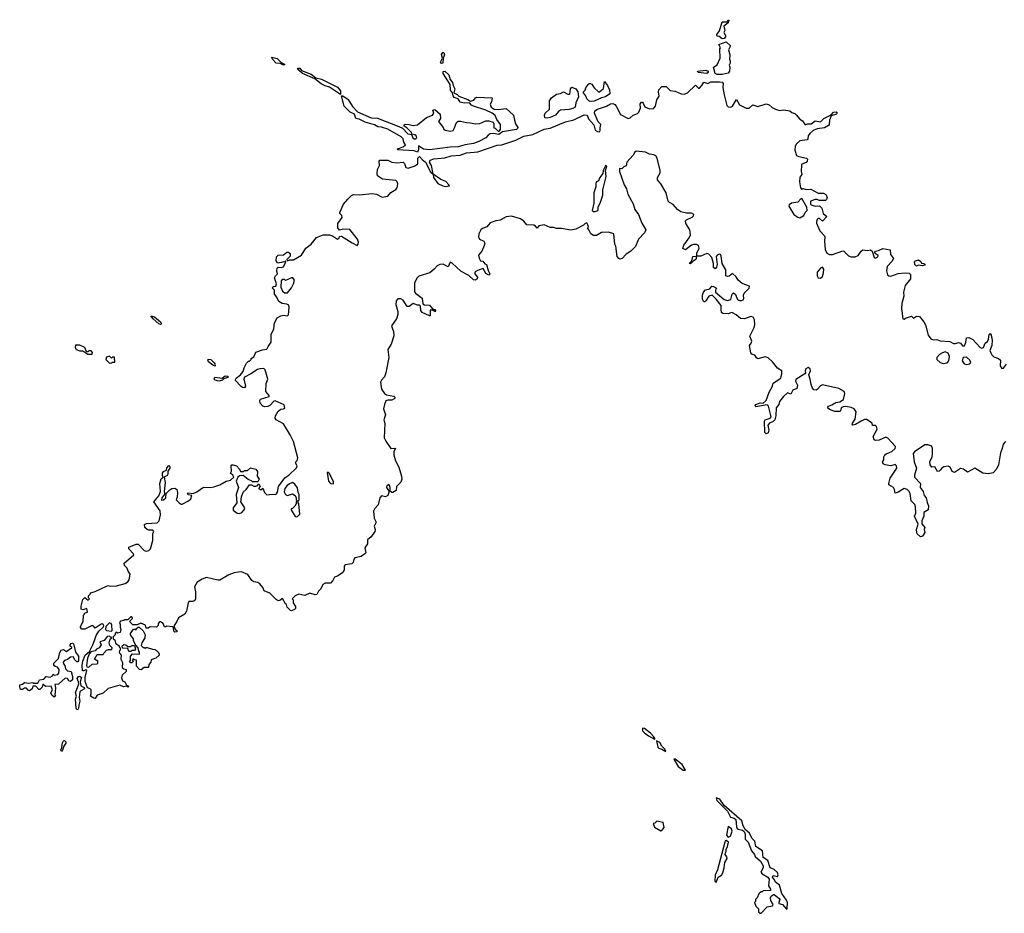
# Model space of a CAD drawing. Extents: x 2601477 to 2753313, y 449408 to 581029.
# Tile 83 of 203: x 2649608 to 2659233, y 506830 to 515570. Entities that reach past the tile are written whole.
import ezdxf

# ---------------------------------------------------------------- set-up
doc = ezdxf.new("R2010")
doc.units = 0

msp = doc.modelspace()

# ---------------------------------------------------------------- linework, layer by layer
at = {"layer": '0CON05XD'}
for points in [[(2656475, 515383.3), (2656447, 515407), (2656425, 515410), (2656422.5, 515425), (2656447.5, 515462.5), (2656475, 515550), (2656525, 515550), (2656535, 515570), (2656540, 515565), (2656535, 515540), (2656492.5, 515505), (2656502.5, 515465), (2656490, 515445), (2656507.5, 515415), (2656507, 515403), (2656495, 515387.5), (2656475, 515383.3)], [(2656475, 515033.3), (2656425, 515034.6), (2656406.2, 515045), (2656390, 515105), (2656425, 515130), (2656456.7, 515195), (2656453.3, 515285), (2656457.5, 515295), (2656443.3, 515326.7), (2656515, 515352.5), (2656556.2, 515315), (2656536.2, 515275), (2656548.8, 515225), (2656546.7, 515185), (2656553.3, 515165), (2656553.3, 515145), (2656543.3, 515125), (2656550, 515105), (2656547.5, 515065), (2656532.5, 515047.5), (2656475, 515033.3)], [(2652185, 515126.7), (2652155, 515140), (2652113.8, 515143.8), (2652078.5, 515185), (2652072.5, 515205), (2652125, 515190.9), (2652162.7, 515152.7), (2652196.2, 515135), (2652195, 515130), (2652185, 515126.7)], [(2653730.9, 515140.9), (2653722.2, 515155), (2653740, 515195), (2653731.7, 515228.3), (2653745, 515248), (2653755, 515250), (2653761.9, 515225), (2653748.8, 515195), (2653745, 515144), (2653730.9, 515140.9)], [(2652745, 514836.7), (2652635, 514910.5), (2652595, 514922.5), (2652554.2, 514944.2), (2652492.1, 514992.1), (2652371.9, 515045), (2652323, 515087), (2652330, 515095), (2652345, 515096.2), (2652364, 515074), (2652456.7, 515036.7), (2652502.5, 515002.5), (2652557.3, 514987.3), (2652715, 514909.3), (2652745.3, 514875.3), (2652745, 514836.7)], [(2653495, 514274.4), (2653465, 514286.2), (2653305, 514297.5), (2653297.5, 514305), (2653301.7, 514308.3), (2653355, 514327.5), (2653380, 514345), (2653363, 514373), (2653356.7, 514405), (2653337.5, 514425), (2653205, 514500), (2653145, 514518.1), (2653107.5, 514522.5), (2653075, 514541.2), (2652986.1, 514566.1), (2652925, 514596.2), (2652895, 514603.3), (2652882, 514645), (2652836.7, 514665), (2652780, 514725), (2652753.8, 514826.2), (2652765, 514823.8), (2652819.1, 514789.1), (2652860.2, 514720.2), (2652909.7, 514669.7), (2653045, 514610.6), (2653106.7, 514606.7), (2653312.5, 514525), (2653350, 514510), (2653401.2, 514455), (2653438.3, 514448.3), (2653450, 514415), (2653465, 514404), (2653480, 514405), (2653490, 514415), (2653485, 514432.5), (2653470, 514445), (2653441.7, 514451.7), (2653437.5, 514465), (2653391.7, 514511.7), (2653365, 514530), (2653365, 514540), (2653375, 514547.5), (2653415, 514546), (2653455, 514533.8), (2653495, 514540), (2653585, 514612), (2653643.9, 514636.1), (2653657.5, 514655), (2653647.5, 514685), (2653665, 514692.5), (2653717, 514647), (2653720, 514605), (2653702.5, 514575), (2653746.7, 514515), (2653752.5, 514495), (2653768.3, 514488.3), (2653815, 514480), (2653844.1, 514485.9), (2653858.8, 514511.2), (2653876.7, 514565), (2653893.9, 514576.1), (2653917.7, 514577.7), (2653975, 514562.9), (2654015, 514562.5), (2654065, 514550), (2654105, 514554.4), (2654165, 514579.2), (2654195, 514581.2), (2654236.4, 514566.4), (2654242.5, 514555), (2654241.7, 514511.7), (2654255, 514510), (2654285, 514480), (2654295, 514480), (2654307.5, 514495), (2654307.5, 514545), (2654272.7, 514592.7), (2654255, 514632), (2654226.7, 514656.7), (2654165, 514686.2), (2654044.6, 514724.6), (2654024, 514735), (2654005, 514757.5), (2653953.8, 514753.8), (2653915, 514763.3), (2653895, 514797.5), (2653855, 514808), (2653844, 514825), (2653837.5, 514855), (2653820.8, 514880.8), (2653814.4, 514935), (2653747.5, 515045), (2653747.8, 515062.2), (2653763.3, 515065), (2653802.2, 515032.2), (2653814.3, 514984.3), (2653840, 514955), (2653846.2, 514925), (2653861.2, 514895), (2653852.5, 514855), (2653885, 514838), (2653900.5, 514820.5), (2653988.9, 514788.9), (2654015, 514772.5), (2654047, 514783), (2654063.6, 514806.4), (2654077, 514813), (2654227, 514807), (2654218.8, 514765), (2654207, 514743), (2654216.7, 514715), (2654245, 514696), (2654285, 514690.6), (2654365, 514702.5), (2654433.8, 514635), (2654445.9, 514585.9), (2654455, 514552.5), (2654477.5, 514515), (2654475.7, 514505), (2654463.8, 514495), (2654328.3, 514471.7), (2654293, 514447), (2654235, 514456.7), (2654205.8, 514454.2), (2654187.9, 514442.1), (2654165, 514412.9), (2654095, 514377.1), (2654045, 514359.3), (2653962.7, 514347.3), (2653895, 514326.9), (2653815, 514323.9), (2653615, 514297.9), (2653554.1, 514304.1), (2653505, 514337.5), (2653505.6, 514295.6), (2653495, 514274.4)], [(2656325, 515044.5), (2656240, 515055), (2656233.3, 515065), (2656316.1, 515076.1), (2656338.8, 515065), (2656338, 515055), (2656325, 515044.5)], [(2650340.3, 509499.7), (2650354.4, 509545.6), (2650382.1, 509587.9), (2650422.3, 509627.7), (2650429.2, 509640.8), (2650428, 509655), (2650415, 509662), (2650405, 509659.2), (2650345, 509617.5), (2650328, 509638), (2650315, 509643.3), (2650245, 509610), (2650215, 509610), (2650203.3, 509625), (2650203.3, 509635), (2650226.7, 509685), (2650230, 509745), (2650240, 509755), (2650240, 509765), (2650270, 509775), (2650265, 509810), (2650225, 509797.5), (2650210, 509805), (2650207.5, 509835), (2650225, 509900), (2650245, 509917.5), (2650278.3, 509891.7), (2650290, 509905), (2650280, 509915), (2650280, 509935), (2650300, 509955), (2650300, 509965), (2650345, 509977.5), (2650455, 510030), (2650473.8, 510036.2), (2650495, 510030), (2650555, 510033.3), (2650640, 510055), (2650665, 510072.5), (2650677, 510093), (2650686.4, 510146.4), (2650666.4, 510176.4), (2650657, 510207), (2650633, 510233), (2650630, 510255), (2650722.5, 510335), (2650720, 510345), (2650674.5, 510394.5), (2650675, 510412.5), (2650745, 510438.8), (2650765, 510440), (2650825, 510380), (2650845, 510373.3), (2650870.7, 510379.3), (2650887.5, 510395), (2650910, 510475), (2650910, 510545), (2650920, 510565), (2650908.3, 510578.3), (2650867, 510577), (2650855, 510582.5), (2650832.5, 510605), (2650828.3, 510631.7), (2650847, 510643), (2650951.7, 510648.3), (2650971.7, 510668.3), (2650983.6, 510726.4), (2650980, 510765), (2650920, 510855), (2650967.5, 510912.5), (2650984, 510955), (2650976.1, 511033.9), (2650991.7, 511078.3), (2651010, 511095), (2651003.3, 511113.3), (2651004.2, 511135.8), (2651015, 511151.2), (2651042.5, 511165), (2651044.4, 511185.6), (2651065, 511210), (2651075, 511200), (2651076.2, 511185), (2651056.7, 511155), (2651055.9, 511124.1), (2651048.6, 511111.4), (2651020, 511095), (2651028.8, 511045), (2651019.2, 510955), (2651027.5, 510932.5), (2650996.7, 510895), (2650995, 510870), (2651015, 510872.5), (2651035, 510892.5), (2651038.8, 510935), (2651075, 510973.3), (2651095.9, 510984.1), (2651125, 510988.6), (2651144, 510975), (2651149.4, 510945), (2651148.6, 510901.4), (2651137.5, 510875), (2651165, 510843.3), (2651185, 510830), (2651195, 510830), (2651257.5, 510865), (2651280, 510885), (2651290, 510915), (2651253.9, 510923.9), (2651247.5, 510935), (2651255, 510942.5), (2651305, 510937.5), (2651338.3, 510951.7), (2651405, 510998), (2651475, 510995.7), (2651505, 511000.8), (2651565, 511022), (2651625, 511056.7), (2651670, 511065), (2651700, 511095), (2651690, 511115), (2651670, 511135), (2651677.5, 511155), (2651673.6, 511206.4), (2651680, 511215), (2651695, 511216.7), (2651727.5, 511205), (2651757.5, 511175), (2651765, 511150), (2651795, 511150), (2651805, 511160), (2651835, 511160), (2651865, 511187.5), (2651915, 511172.5), (2651931.7, 511151.7), (2651930, 511105), (2651947.5, 511075), (2651935, 511050), (2651885, 511050), (2651875, 511060), (2651841.7, 511071.7), (2651791.7, 511111.7), (2651755, 511110), (2651740, 511095), (2651722.5, 511055), (2651747.5, 510995), (2651723.1, 510926.9), (2651730, 510845), (2651694, 510795), (2651694.3, 510774.3), (2651735, 510743.8), (2651755, 510739.2), (2651778.3, 510751.7), (2651802, 510775), (2651807.5, 510795), (2651768.9, 510855), (2651775, 510902.5), (2651791.2, 510948.8), (2651820, 510975), (2651855, 511020), (2651875, 511020), (2651895, 511007.5), (2651915, 511007.5), (2651928.3, 511011.7), (2651945, 511030), (2651960, 511005), (2651942.5, 510985), (2651965, 510972.5), (2651985, 510987.5), (2652000, 510945), (2652022.9, 510922.9), (2652075, 510929.2), (2652105, 510925.8), (2652117.8, 510932.2), (2652129.5, 510950.5), (2652137.1, 511005), (2652199.7, 511090.3), (2652240, 511115), (2652315, 511187.5), (2652320, 511205), (2652308.3, 511228.3), (2652307.5, 511245), (2652320.7, 511259.3), (2652326.2, 511285), (2652284, 511445), (2652251.3, 511511.3), (2652187.5, 511617.5), (2652115, 511656.7), (2652103.9, 511673.9), (2652108.8, 511695), (2652135, 511740), (2652160.5, 511759.5), (2652186.4, 511763.6), (2652198.3, 511771.7), (2652193, 511803), (2652105, 511843.8), (2652090.5, 511839.5), (2652054.3, 511795.7), (2652033, 511787), (2652005, 511784.2), (2651985, 511791.4), (2651959.3, 511819.3), (2651954.3, 511845), (2651962.5, 511857.5), (2652045, 511883.3), (2652047.5, 511895), (2652012.5, 511935), (2652018.3, 512011.7), (2652032.5, 512055), (2652007.5, 512145), (2651995, 512157.5), (2651956.1, 512153.9), (2651931.7, 512148.3), (2651867.5, 512105), (2651805.9, 512074.1), (2651798.8, 512055), (2651814.2, 511985), (2651805, 511969.2), (2651785, 511971.9), (2651771.4, 511981.4), (2651713.3, 512045), (2651723.3, 512065), (2651766.7, 512095), (2651790.7, 512129.3), (2651801.2, 512165), (2651825, 512210), (2651845, 512230), (2651855, 512230), (2651870, 512245), (2651870, 512255), (2651896.4, 512273.6), (2651915, 512316.7), (2651980.3, 512339.7), (2652023.3, 512346.7), (2652036.2, 512375), (2652066.2, 512415), (2652065, 512490), (2652093.3, 512545), (2652100, 512605), (2652123.3, 512655), (2652160, 512675), (2652185, 512678.8), (2652225, 512673.8), (2652235.9, 512684.1), (2652243.3, 512755), (2652238.3, 512778.3), (2652219.3, 512789.3), (2652175, 512793.3), (2652142.5, 512815), (2652122.5, 512855), (2652097.5, 512885), (2652100, 512925), (2652080, 512945), (2652085, 512960), (2652110, 512965), (2652117.5, 512985), (2652100, 513045), (2652107.5, 513065), (2652127, 513083), (2652120, 513115), (2652125, 513140), (2652135, 513150), (2652165, 513146.7), (2652185, 513153.3), (2652207.5, 513195), (2652210, 513205), (2652205, 513210), (2652195, 513200), (2652185, 513202.5), (2652166.4, 513193.6), (2652128.3, 513188.3), (2652115, 513210), (2652118.3, 513251.7), (2652133, 513267), (2652185, 513270), (2652220, 513295), (2652235, 513297.5), (2652251.7, 513281.7), (2652251.7, 513258.3), (2652220, 513225), (2652221.7, 513211.7), (2652245, 513220), (2652285, 513222.5), (2652361.7, 513268.3), (2652404.1, 513335.9), (2652455.7, 513374.3), (2652510.5, 513439.5), (2652575, 513464.4), (2652636.8, 513466.8), (2652666.7, 513455), (2652715, 513422.5), (2652730, 513435), (2652735, 513450), (2652755, 513452.5), (2652856.4, 513386.4), (2652908.3, 513361.7), (2652916.7, 513373.3), (2652920, 513395), (2652911.2, 513425), (2652835, 513517.5), (2652765, 513520), (2652735, 513510), (2652717.5, 513535), (2652716.7, 513575), (2652758.8, 513635), (2652756.7, 513655), (2652737.5, 513675), (2652737.5, 513685), (2652773.3, 513765), (2652814.1, 513815.9), (2652850.7, 513849.3), (2652870.7, 513859.3), (2652925, 513856.2), (2653055, 513870.8), (2653095, 513862), (2653150, 513835), (2653205, 513844.2), (2653235, 513878.8), (2653285, 513908.8), (2653298, 513925), (2653305.8, 513965), (2653298, 513985), (2653285, 513996), (2653155, 514008.8), (2653105, 514042.5), (2653101.2, 514065), (2653106.2, 514105), (2653123.8, 514145), (2653122, 514185), (2653126.7, 514195), (2653205, 514196.7), (2653245, 514178), (2653295, 514170), (2653355, 514176), (2653368.8, 514165), (2653384.1, 514124.1), (2653405, 514116.7), (2653465, 514136.7), (2653495, 514157.5), (2653500, 514165), (2653501.2, 514215), (2653515, 514232.9), (2653541.1, 514201.1), (2653576.2, 514175), (2653625, 514081.2), (2653650, 514060), (2653632.5, 514145), (2653613.3, 514175), (2653620, 514195), (2653655, 514208.5), (2653765, 514220.4), (2653825, 514237.3), (2653913.6, 514246.4), (2653975, 514267.6), (2654085, 514276.8), (2654275, 514342.5), (2654322.4, 514347.6), (2654458.8, 514391.2), (2654535, 514431.1), (2654625, 514445.5), (2654735, 514498.4), (2654795, 514509.7), (2654945, 514571.4), (2655025, 514590.7), (2655125, 514639.6), (2655155.7, 514635), (2655168.9, 514598.9), (2655220.4, 514540.4), (2655235, 514488.8), (2655257.5, 514475), (2655275, 514472.5), (2655283.8, 514485), (2655281.7, 514511.7), (2655289.4, 514545), (2655261.7, 514571.7), (2655228.2, 514655), (2655230.9, 514679.1), (2655255, 514694.5), (2655345, 514723.2), (2655385, 514746.8), (2655405, 514749.2), (2655425, 514741.8), (2655440, 514725), (2655482.7, 514642.7), (2655555, 514604.4), (2655575, 514610), (2655605, 514636.7), (2655646.3, 514653.7), (2655659.2, 514665), (2655675.8, 514705), (2655674.5, 514745.5), (2655685, 514762), (2655695, 514764), (2655704, 514755), (2655718.3, 514718.3), (2655765, 514697.5), (2655805, 514700.9), (2655822.1, 514725), (2655835.5, 514785), (2655859.4, 514820.6), (2655853.6, 514865), (2655856.9, 514885), (2655885, 514918.1), (2655927.3, 514917.3), (2655968.3, 514878.3), (2656015, 514870), (2656075, 514845.8), (2656107, 514843), (2656135.8, 514854.2), (2656215, 514930), (2656245, 514900), (2656255, 514900), (2656277.5, 514925), (2656295, 514960), (2656335, 514946.7), (2656365, 514961.5), (2656447.9, 514962.1), (2656475, 514958.2), (2656485.6, 514945), (2656482.3, 514907.7), (2656493.9, 514833.9), (2656521.2, 514731.2), (2656535, 514716.2), (2656555, 514713.8), (2656575, 514723.3), (2656615, 514790), (2656645, 514737.5), (2656710, 514705), (2656737.5, 514705), (2656775, 514737.5), (2656825, 514720), (2656905, 514746.2), (2656935, 514736.2), (2656965, 514711.2), (2656995, 514696.2), (2657035, 514683.3), (2657075, 514688.8), (2657135, 514680), (2657155, 514662.5), (2657185, 514652.5), (2657199.3, 514639.3), (2657235, 514597.5), (2657260, 514580), (2657285, 514540), (2657308.3, 514551.7), (2657345, 514552.5), (2657385, 514581.2), (2657437.7, 514572.3), (2657467.7, 514602.3), (2657540, 514640), (2657563.5, 514666.5), (2657590, 514670), (2657598.3, 514658.3), (2657593.3, 514645), (2657540, 514630), (2657523.6, 514586.4), (2657521.2, 514545), (2657515, 514536.7), (2657475, 514512.5), (2657405, 514504)], [(2654765, 514607.9), (2654740, 514610), (2654736.9, 514635), (2654743.6, 514656.4), (2654785.6, 514694.4), (2654785.7, 514775), (2654805, 514807.1), (2654855, 514841.9), (2654895, 514849.2), (2654925, 514863.8), (2654965, 514841.2), (2654985, 514842.5), (2654993.3, 514895), (2655005, 514910), (2655045, 514892.5), (2655062.5, 514865), (2655070, 514815), (2655043, 514757), (2655037.5, 514715), (2655015, 514702), (2654977.9, 514692.1), (2654895, 514683.6), (2654875, 514670.6), (2654845, 514636.5), (2654795, 514614.7), (2654765, 514607.9)], [(2655185, 514769.2), (2655171.2, 514775), (2655151.2, 514795), (2655142.5, 514825), (2655120, 514855), (2655120, 514865), (2655135, 514880), (2655142.5, 514905), (2655165, 514937.5), (2655175, 514946.7), (2655185, 514946.7), (2655199.7, 514939.7), (2655224.4, 514904.4), (2655265, 514863.3), (2655275, 514863.3), (2655315, 514897.5), (2655326.1, 514966.1), (2655355, 514926.7), (2655373.3, 514885), (2655377.8, 514845), (2655335.7, 514815), (2655295, 514806.9), (2655225, 514774.6), (2655185, 514769.2)], [(2657405, 514504), (2657363.1, 514486.9), (2657331.7, 514458.3), (2657316, 514435), (2657313.3, 514405), (2657306.1, 514393.9), (2657234.2, 514385.8), (2657202, 514355), (2657187.7, 514332.3), (2657186.2, 514295), (2657203.3, 514243.3), (2657225, 514232.5), (2657300, 514215), (2657310, 514205), (2657306.7, 514185), (2657295, 514172.5), (2657255, 514157.5), (2657250.7, 514149.3), (2657246.1, 514086.1), (2657252.5, 514055), (2657235, 514030), (2657230, 513985), (2657240, 513925), (2657255, 513910), (2657262.5, 513917.5), (2657295, 513910), (2657343, 513913), (2657415, 513873.3), (2657465, 513872.5), (2657489.3, 513859.3), (2657502.5, 513835), (2657495, 513810), (2657485, 513802.5), (2657425, 513800), (2657401.7, 513811.7), (2657385, 513812.5), (2657340, 513795), (2657340, 513765), (2657345, 513760), (2657385, 513747.5), (2657425, 513750), (2657450, 513725), (2657462.5, 513675), (2657497.5, 513645), (2657455, 513600), (2657427, 513627), (2657413, 513627), (2657402.5, 513615), (2657397.5, 513595), (2657398.3, 513578.3), (2657431.2, 513505), (2657475, 513457.5), (2657480, 513445), (2657476.7, 513405), (2657482.3, 513322.3), (2657497, 513287), (2657523, 513273), (2657555, 513272.5), (2657655, 513310), (2657665, 513307.5), (2657708.8, 513258.8), (2657735, 513251.2), (2657775, 513251.2), (2657805, 513262.5), (2657832.7, 513307.3), (2657850.7, 513319.3), (2657895, 513312.5), (2657925, 513320), (2657940, 513305), (2657962.5, 513245), (2657975, 513237.5), (2657998.3, 513251.7), (2658000, 513265), (2657971.7, 513281.7), (2657967.5, 513295), (2657973, 513307), (2658005, 513312.5), (2658047, 513333), (2658118.3, 513318.3), (2658120, 513275), (2658150, 513235), (2658132.5, 513205), (2658086.7, 513155), (2658081.2, 513115), (2658092.5, 513075), (2658105, 513063.3), (2658125, 513060), (2658195, 513086.2), (2658265, 513092.5), (2658301.7, 513091.7), (2658317.5, 513077.5), (2658317.5, 513035), (2658265, 512970), (2658247.5, 512905), (2658252.5, 512865), (2658230, 512795), (2658227.5, 512745), (2658240, 512645), (2658255, 512640), (2658268.3, 512651.7), (2658325, 512670), (2658345, 512650), (2658375, 512670), (2658405, 512667.5), (2658447.5, 512615), (2658462.5, 512585), (2658487.5, 512485), (2658515, 512450), (2658538.3, 512438.3), (2658575, 512442.5), (2658605, 512430), (2658701.7, 512421.7), (2658735, 512402.5), (2658755, 512402.5), (2658785, 512413.3), (2658806.4, 512406.4), (2658825, 512380), (2658845, 512380), (2658857.5, 512415), (2658863, 512457), (2658885, 512462.5), (2658925, 512442.5), (2658997.5, 512365), (2659015, 512356.7), (2659030, 512365), (2659046.2, 512405), (2659067.8, 512422.2), (2659080, 512445), (2659085, 512492.5), (2659095, 512500), (2659105.9, 512485.9), (2659116, 512435), (2659110, 512385), (2659093.3, 512335), (2659100.7, 512310.7), (2659110.7, 512290.7), (2659131.7, 512271.7), (2659176.7, 512256.7), (2659195, 512240), (2659192.5, 512185), (2659208.3, 512158.3), (2659225, 512162.5), (2659255, 512200)], [(2656466.4, 512736.4), (2656463.8, 512775), (2656417.9, 512837.9), (2656377, 512877), (2656345, 512866.7), (2656315, 512820), (2656305, 512810), (2656295, 512810), (2656282.5, 512835), (2656283.3, 512875), (2656291.2, 512905), (2656312.7, 512927.3), (2656353.6, 512936.4), (2656375, 512962.5), (2656391.7, 512961.7), (2656420, 512945), (2656410, 512925), (2656410, 512905), (2656494.1, 512834.1), (2656527.7, 512822.3), (2656558.3, 512831.7), (2656573.6, 512886.4), (2656585, 512900), (2656605, 512882.5), (2656624.1, 512834.1), (2656645, 512823.3), (2656665, 512822.5), (2656680, 512830), (2656687, 512843), (2656683.3, 512875), (2656690, 512895), (2656737.5, 512945), (2656742.5, 512965), (2656670.9, 512990.9), (2656631.7, 513021.7), (2656613.3, 513055), (2656575, 513087.5), (2656545, 513060), (2656527, 513057), (2656510, 513065), (2656510, 513125), (2656473.8, 513183.8), (2656466.1, 513256.1), (2656457.5, 513275), (2656445, 513277.5), (2656425, 513267.5), (2656417.5, 513255), (2656426.7, 513175), (2656419.5, 513150.5), (2656405, 513132.5), (2656391.2, 513145), (2656388.8, 513185), (2656373.8, 513245), (2656345, 513278), (2656325, 513283.8), (2656265, 513255.7), (2656228.3, 513258.3), (2656228.8, 513285), (2656250, 513335), (2656242.3, 513362.3), (2656225, 513370), (2656195, 513371.2), (2656175, 513363.8), (2656115, 513320), (2656091.2, 513331.2), (2656100, 513365), (2656154, 513435), (2656165.7, 513465), (2656160, 513515), (2656120.8, 513575), (2656116.1, 513603.9), (2656126.1, 513613.9), (2656183, 513637), (2656195, 513650), (2656196.7, 513665), (2656176.4, 513676.4), (2656125, 513678), (2656072.3, 513692.3), (2656040, 513715), (2655995, 513763.3), (2655961.2, 513781.2), (2655946.4, 513796.4), (2655927, 513877), (2655875, 513963.8), (2655842.5, 514005), (2655844.3, 514025.7), (2655867.5, 514072.5), (2655870, 514095), (2655840, 514215), (2655825, 514237.5), (2655808.2, 514248.2), (2655764.6, 514254.6), (2655725, 514274.3), (2655634.5, 514285.5), (2655622, 514275), (2655606.2, 514245), (2655543.3, 514175), (2655535, 514140), (2655515, 514130), (2655495, 514110), (2655470, 514115), (2655471.2, 514085), (2655518.1, 513955), (2655538.6, 513915), (2655552.5, 513865), (2655605, 513768), (2655622.1, 513712.1), (2655658.2, 513665), (2655690.2, 513580.2), (2655727.3, 513515), (2655715.6, 513485), (2655657.6, 513422.4), (2655626.9, 513353.1), (2655583.1, 513305), (2655535, 513277.1), (2655496.2, 513233.8), (2655475, 513229.4), (2655464.6, 513234.6), (2655447.5, 513255), (2655436, 513355), (2655426.7, 513375), (2655417.5, 513475), (2655365, 513492.5), (2655295, 513490), (2655245, 513460), (2655218.3, 513458.3), (2655192.5, 513475), (2655170, 513515), (2655160, 513535), (2655167.5, 513545), (2655162.5, 513565), (2655151.7, 513581.7), (2655135, 513577.5), (2655118.8, 513561.2), (2655045, 513520), (2654995, 513512), (2654905, 513527.5), (2654855, 513528), (2654825, 513538.8), (2654795, 513538.8), (2654735, 513562.5), (2654682.5, 513555), (2654665, 513530), (2654651.7, 513551.7), (2654635, 513561.2), (2654565, 513562.5), (2654535, 513600), (2654505, 513621.4), (2654415, 513648.9), (2654365, 513641.1), (2654305, 513608.2), (2654263, 513603), (2654207.3, 513582.7), (2654173.8, 513545), (2654131.7, 513528.3), (2654115.6, 513514.4), (2654097.5, 513475), (2654094, 513445), (2654103.3, 513425), (2654144.6, 513404.6), (2654154.4, 513385), (2654149.8, 513360.2), (2654124.2, 513305.8), (2654094.5, 513265.5), (2654098, 513238), (2654111.7, 513211.7), (2654135, 513206.7), (2654153.3, 513183.3), (2654170, 513175), (2654186.1, 513116.1), (2654202.5, 513085), (2654195, 513072.5), (2654165, 513086.2), (2654137, 513137), (2654082.4, 513117.6), (2654060, 513105), (2654056.2, 513095), (2654056.7, 513085), (2654083, 513053), (2654080, 513035), (2654065, 513022), (2654043.3, 513025), (2653998.6, 513068.6), (2653978.9, 513078.9), (2653920.9, 513110.9), (2653835, 513188.8), (2653815, 513197.5), (2653797, 513153), (2653749.1, 513179.1), (2653715, 513175.6), (2653688.9, 513161.1), (2653660.9, 513129.1), (2653616.7, 513095), (2653509.7, 513060.3), (2653494.3, 513045.7), (2653466.2, 512995), (2653468.3, 512908.3), (2653476.1, 512896.1), (2653541.2, 512845), (2653550, 512790), (2653565, 512782.5), (2653615, 512777.5), (2653641.7, 512741.7), (2653666.7, 512735), (2653672.5, 512725), (2653668.3, 512711.7), (2653645, 512730), (2653621.7, 512728.3), (2653620, 512675), (2653615, 512672.5), (2653543.1, 512705), (2653529.4, 512725), (2653527.5, 512767.5), (2653517, 512777), (2653495, 512777.5), (2653455, 512793.3), (2653415, 512765.8), (2653395, 512764), (2653355, 512828), (2653335, 512839.2), (2653305, 512840), (2653288.6, 512821.4), (2653285.6, 512785), (2653305.7, 512715), (2653305.6, 512685), (2653290, 512645), (2653244, 512575), (2653247.3, 512557.3), (2653261.7, 512521.7), (2653263.6, 512476.4), (2653239.5, 512395), (2653207.3, 512345), (2653216.4, 512265), (2653187.9, 512115), (2653175, 512076), (2653144, 512045), (2653135.7, 512025), (2653145.5, 511955.5), (2653174.3, 511914.3), (2653195, 511900), (2653265, 511887.5), (2653277.5, 511875), (2653268.3, 511861.7), (2653245, 511847.5), (2653205, 511848.8), (2653188, 511842), (2653172.7, 511807.3), (2653163.8, 511765), (2653184.2, 511705), (2653168, 511655), (2653175.8, 511625), (2653171.7, 511481.7), (2653186.4, 511446.4), (2653235, 511377.5), (2653275, 511380), (2653282.5, 511375), (2653263.9, 511346.1), (2653264.3, 511315), (2653280.6, 511255), (2653315.7, 511195), (2653340.6, 511105), (2653343.1, 511075), (2653335, 511046.7), (2653290, 511005), (2653286.7, 510965), (2653255, 510946.7), (2653245, 510946.7), (2653228.3, 510958.3), (2653230, 510995), (2653222.5, 511015), (2653215, 511022.5), (2653197.5, 511015), (2653193.3, 510995), (2653220, 510955), (2653206.2, 510915), (2653185, 510903.8), (2653145, 510913.3), (2653126.7, 510895), (2653111.2, 510825), (2653079.5, 510790.5), (2653066.4, 510763.6), (2653072, 510695), (2653092, 510655), (2653073.8, 510615), (2653081.2, 510585), (2653078.8, 510565), (2653045, 510512.5), (2653008.3, 510481.7), (2653007.5, 510445), (2652983.3, 510405), (2652990, 510355), (2652982.5, 510345), (2652945, 510321.2), (2652883.8, 510306.2), (2652873.3, 510295), (2652869.1, 510260.9), (2652855, 510248.6), (2652790.7, 510239.3), (2652780, 510225), (2652778.6, 510185), (2652765, 510162), (2652715, 510127.5), (2652685, 510117.5), (2652667.5, 510085), (2652645, 510060), (2652595, 510057.5), (2652570, 510045), (2652552.5, 510005), (2652529.3, 509980.7), (2652512, 509948), (2652495, 509946), (2652445, 509960), (2652395, 509938), (2652335, 509952.5), (2652300, 509935), (2652272.5, 509905), (2652280, 509895), (2652282.5, 509865), (2652305, 509830), (2652305, 509810), (2652295, 509800), (2652265, 509790), (2652255, 509792.5), (2652223.6, 509823.6), (2652215, 509850), (2652205, 509857.5), (2652178.3, 509908.3), (2652151.7, 509888.3), (2652135, 509887.5), (2652115, 509900), (2652052.3, 509962.3), (2651997.5, 509985), (2651983.3, 510015), (2651954, 510054), (2651935, 510064), (2651895, 510072), (2651875.7, 510085.7), (2651837.5, 510145), (2651775, 510170), (2651745, 510168), (2651705, 510161.2), (2651650.9, 510139.1), (2651565, 510087.5), (2651545, 510086.7), (2651435, 510113.3), (2651392.3, 510097.7), (2651342.3, 510067.7), (2651317, 510023), (2651326, 509975), (2651326.2, 509905), (2651320.7, 509889.3), (2651301.7, 509878.3), (2651261.7, 509878.3), (2651253, 509867), (2651237.5, 509785), (2651222.5, 509755), (2651160.7, 509719.3), (2651145, 509682.5), (2651117.5, 509645), (2651118.3, 509628.3), (2651130, 509605), (2651142.5, 509595), (2651145, 509582.5), (2651125, 509580), (2651115, 509590), (2651110, 509625), (2651101.7, 509631.7), (2651045, 509640), (2651037, 509633), (2651023, 509633), (2651010, 509665), (2650985, 509680), (2650975, 509680), (2650960, 509665), (2650960, 509645), (2650945, 509630), (2650888.3, 509631.7), (2650875, 509630), (2650865, 509620), (2650845, 509620), (2650838.3, 509648.3), (2650793, 509667), (2650755, 509652.5), (2650715, 509650), (2650680, 509685), (2650710, 509715), (2650705, 509730), (2650695, 509730), (2650665, 509700), (2650635, 509700), (2650627, 509693), (2650593, 509687), (2650582.5, 509675), (2650590, 509655), (2650588.3, 509628.3), (2650597.5, 509605), (2650590, 509575), (2650565, 509570), (2650551.7, 509578.3), (2650541.7, 509568.3), (2650540, 509555), (2650520, 509535), (2650520, 509515), (2650537.5, 509505), (2650543, 509473), (2650580, 509445), (2650580, 509435), (2650590, 509425), (2650590, 509405), (2650581.7, 509398.3), (2650580, 509385), (2650585, 509370), (2650600, 509355), (2650597.5, 509315), (2650611.7, 509281.7), (2650610, 509235), (2650625, 509220), (2650650, 509215), (2650647.5, 509195), (2650609.3, 509160.7), (2650601.7, 509131.7), (2650612.5, 509105), (2650635, 509092.5), (2650652.5, 509062.5), (2650667.5, 509055), (2650670, 509045), (2650665, 509042.5), (2650655, 509050), (2650623.6, 509043.6), (2650585, 509062.5), (2650471.2, 509028.8), (2650425, 508983.8), (2650365, 508962.5), (2650345, 508932.5), (2650333.3, 508933.3), (2650300, 508955), (2650307.5, 508975), (2650307, 509017), (2650297, 509027), (2650270, 509035), (2650246.4, 509096.4), (2650246.2, 509135), (2650262.5, 509205), (2650255, 509212.5), (2650235, 509200), (2650220, 509200), (2650218.1, 509255), (2650224, 509296), (2650248, 509355), (2650288.6, 509391.4), (2650323.5, 509455), (2650340.3, 509499.7)], [(2655212.5, 513692.5), (2655235, 513694.2), (2655263.3, 513705), (2655262.5, 513735), (2655287.1, 513785), (2655307.8, 513855), (2655310, 513905), (2655340, 514035), (2655335.9, 514094.1), (2655346, 514135), (2655341.7, 514141.7), (2655335, 514142.5), (2655330, 514135), (2655313.3, 514095), (2655308.8, 514065), (2655278.8, 514025), (2655265, 513992.5), (2655247.5, 513982.5), (2655240.7, 513969.3), (2655240.8, 513935), (2655219.4, 513875), (2655220, 513775), (2655204.2, 513705), (2655212.5, 513692.5)], [(2653775, 513940), (2653805, 513943.8), (2653810, 513945), (2653803.3, 513955), (2653775, 513986.2), (2653725, 514007.5), (2653650, 514060), (2653652.2, 514025), (2653695, 513968.5), (2653745, 513945.6), (2653775, 513940)], [(2657235, 513632.5), (2657272.5, 513655), (2657287.5, 513685), (2657306.7, 513705), (2657303.3, 513735), (2657255, 513820), (2657245, 513817.5), (2657213.6, 513786.4), (2657153, 513777), (2657130.9, 513759.1), (2657126.2, 513745), (2657175, 513663.3), (2657215, 513637.5), (2657235, 513632.5)], [(2656165, 513183.3), (2656152.5, 513185), (2656180, 513210), (2656187, 513253), (2656217.5, 513257.5), (2656223.6, 513243.6), (2656218.8, 513225), (2656190.7, 513209.3), (2656165, 513183.3)], [(2658375, 513160), (2658357.5, 513175), (2658355, 513200), (2658365, 513212.5), (2658395, 513222.5), (2658416.4, 513206.4), (2658425, 513190), (2658447, 513187), (2658455, 513180), (2658455, 513170), (2658435, 513163.3), (2658395, 513167.5), (2658375, 513160)], [(2657435, 513041.2), (2657455, 513057.5), (2657466.2, 513095), (2657469.3, 513129.3), (2657455, 513150), (2657435, 513140), (2657405, 513100), (2657405, 513063.3), (2657415, 513046.7), (2657435, 513041.2)], [(2652198.3, 512898.3), (2652225, 512900), (2652263.6, 512946.4), (2652283.3, 512985), (2652293, 513023), (2652276.4, 513046.4), (2652263.6, 513046.4), (2652205, 513020), (2652195, 513030), (2652175, 513030), (2652163, 513017), (2652160, 512955), (2652177.5, 512915), (2652198.3, 512898.3)], [(2650985, 512588.6), (2650966.2, 512595), (2650911.4, 512645), (2650890, 512675), (2650925, 512662.5), (2650984, 512615), (2650995, 512593.8), (2650985, 512588.6)], [(2659245, 511443.8), (2659220.9, 511419.1), (2659211.4, 511375), (2659194.6, 511335), (2659177.1, 511215), (2659157.2, 511172.8), (2659123, 511137), (2659075, 511129.5), (2659025, 511134.3), (2658945, 511182.5), (2658875, 511143.8), (2658835.5, 511175.5), (2658805, 511179.2), (2658745, 511141.2), (2658725, 511150), (2658703, 511193), (2658684.2, 511204.2), (2658643.7, 511196.3), (2658624, 511185), (2658605, 511163.3), (2658595, 511153.3), (2658581.2, 511151.2), (2658555, 511197.5), (2658525, 511193.3), (2658508.8, 511215), (2658504.3, 511245), (2658526.9, 511293.1), (2658532.4, 511327.6), (2658530.5, 511375), (2658524.5, 511394.5), (2658513.7, 511403.7), (2658485, 511411.5), (2658455, 511410.6), (2658353.8, 511345), (2658342.1, 511327.9), (2658352.5, 511245), (2658373.8, 511185), (2658355.6, 511115), (2658355.7, 511095), (2658413.8, 511035), (2658411.2, 510995), (2658438.6, 510955), (2658450, 510915), (2658470, 510895), (2658477.7, 510847.7), (2658493.3, 510815), (2658487.5, 510775), (2658445, 510750), (2658446.2, 510715), (2658427, 510667), (2658428.3, 510638.3), (2658456.7, 510605), (2658450, 510585), (2658456.7, 510555), (2658435, 510517.5), (2658413, 510513), (2658381.2, 510541.2), (2658376.7, 510555), (2658376, 510585), (2658392.5, 510635), (2658356.7, 510715), (2658367.5, 510745), (2658365.8, 510805), (2658357.6, 510827.6), (2658322.5, 510865), (2658312, 510935), (2658302, 510955), (2658285, 510976), (2658255, 510986.2), (2658195, 510947.5), (2658165, 510940), (2658161.2, 510975), (2658150, 510995), (2658105, 511020), (2658103.8, 511035), (2658118.8, 511085), (2658175, 511172.5), (2658181.2, 511185), (2658180, 511205), (2658165, 511220), (2658125, 511207.5), (2658070, 511215), (2658047.5, 511225), (2658043.3, 511245), (2658056.2, 511265), (2658056.7, 511295), (2658066.7, 511315), (2658077.5, 511325), (2658135, 511348), (2658166, 511375), (2658168, 511395), (2658095, 511476.7), (2658076.4, 511486.4), (2658011.2, 511458.8), (2657975, 511453.3), (2657960.7, 511460.7), (2657951.2, 511495), (2657991.2, 511565), (2657985, 511592.5), (2657975, 511602.5), (2657945, 511600), (2657940, 511625), (2657885, 511660), (2657865, 511658.8), (2657832.5, 511645), (2657779.7, 511610.3), (2657753.8, 511603.8), (2657746.7, 511615), (2657748.8, 511625), (2657776.9, 511663.1), (2657785.8, 511735), (2657765, 511762.5), (2657735, 511777.5), (2657685, 511786.2), (2657657.7, 511782.3), (2657637, 511773), (2657632.5, 511745), (2657625, 511737.5), (2657575, 511737.5), (2657525, 511756.7), (2657503.8, 511775), (2657515, 511790), (2657547.7, 511802.3), (2657585, 511826.2), (2657625, 511833.3), (2657662.5, 511855), (2657674.3, 511915), (2657669.2, 511935), (2657615, 511961.9), (2657455, 511998.8), (2657435, 511990), (2657405, 511952.5), (2657395, 511947.5), (2657371.2, 511951.2), (2657357.5, 511965), (2657343.6, 512003.6), (2657336.7, 512055), (2657323.3, 512095), (2657338.8, 512135), (2657336.2, 512155), (2657315, 512168), (2657293.8, 512155), (2657286.7, 512135), (2657290, 512115), (2657283.9, 512106.1), (2657195, 512050), (2657192.9, 512035), (2657210.8, 511995), (2657205.8, 511964.2), (2657166.7, 511945), (2657145, 511907.5), (2657115, 511920), (2657076.1, 511883.9), (2657036.7, 511835), (2657030, 511805), (2657003.8, 511775), (2657000, 511695), (2656990, 511655), (2656975, 511638.6), (2656936.7, 511625), (2656922.5, 511605), (2656932, 511555), (2656925, 511530), (2656905, 511520), (2656892.5, 511532.5), (2656888.8, 511645), (2656896.2, 511655), (2656945, 511672.5), (2656954.2, 511685), (2656928.9, 511788.9), (2656913.9, 511803.9), (2656805, 511782.5), (2656797.5, 511795), (2656805, 511806), (2656845, 511822), (2656875, 511820), (2656904.1, 511845.9), (2656934.1, 511925.9), (2656965, 511980), (2656973.9, 512016.1), (2657050, 512065), (2657059.4, 512105), (2657057.5, 512135), (2657015, 512161.4), (2656965.6, 512225), (2656925, 512264.3), (2656895, 512273.1), (2656823.3, 512253.3), (2656811.7, 512261.7), (2656795, 512290), (2656765, 512297.5), (2656755, 512312.5), (2656743.8, 512385), (2656760, 512405), (2656763.8, 512425), (2656746.7, 512475), (2656785.5, 512554.5), (2656794.3, 512585), (2656791.9, 512635), (2656779.7, 512659.7), (2656755, 512665.8), (2656695, 512643.8), (2656655, 512647.5), (2656613.1, 512683.1), (2656575, 512704), (2656565, 512706.2), (2656533, 512693), (2656480, 512695), (2656467.5, 512707.5), (2656466.4, 512736.4)], [(2650315, 512300), (2650320, 512315), (2650305, 512330), (2650285, 512330), (2650275, 512320), (2650261.7, 512321.7), (2650248.3, 512358.3), (2650237, 512367), (2650195, 512387.5), (2650151.7, 512388.3), (2650150, 512365), (2650160, 512345), (2650195, 512330), (2650225, 512330), (2650275, 512300), (2650315, 512300)], [(2658635, 512207.5), (2658675, 512212.5), (2658692.5, 512235), (2658697.5, 512275), (2658685, 512310), (2658655, 512320), (2658628.3, 512311.7), (2658600, 512295), (2658572.5, 512265), (2658572.5, 512245), (2658605, 512217.5), (2658635, 512207.5)], [(2650485, 512210), (2650505, 512212.5), (2650515, 512220), (2650538.3, 512221.7), (2650535, 512270), (2650515, 512270), (2650505, 512260), (2650485, 512280), (2650455, 512270), (2650450, 512245), (2650485, 512210)], [(2651515, 512182.5), (2651495, 512191.2), (2651454.5, 512224.5), (2651447.5, 512242.5), (2651450.7, 512249.3), (2651475, 512246), (2651508.8, 512215), (2651516.7, 512203.3), (2651520, 512185), (2651515, 512182.5)], [(2658865, 512197.5), (2658895, 512202.5), (2658907, 512217), (2658895, 512240), (2658865, 512270), (2658830, 512265), (2658822.5, 512235), (2658840, 512205), (2658865, 512197.5)], [(2651555, 512034), (2651517.5, 512045), (2651510, 512055), (2651515, 512072.5), (2651587.5, 512062.5), (2651615, 512087.5), (2651640, 512085), (2651647.5, 512075), (2651601.7, 512058.3), (2651590, 512045), (2651555, 512034)], [(2652675, 511030), (2652675, 511050), (2652635, 511130), (2652625, 511140), (2652615, 511140), (2652627.5, 511055), (2652645, 511033.3), (2652675, 511030)], [(2652315, 510707.5), (2652325, 510712.5), (2652346.7, 510735), (2652337.5, 510835), (2652330, 510845), (2652330, 510865), (2652340, 510875), (2652340, 510925), (2652330, 510945), (2652325, 510990), (2652297.7, 511027.7), (2652275, 511042), (2652245, 511031.9), (2652224, 511015), (2652200, 510985), (2652193.3, 510953.3), (2652207, 510927), (2652225, 510917.5), (2652275, 510932.5), (2652300, 510915), (2652310, 510895), (2652310, 510875), (2652320, 510865), (2652310, 510855), (2652310, 510835), (2652297, 510813), (2652275, 510790), (2652260, 510785), (2652260, 510775), (2652300.7, 510710.7), (2652315, 510707.5)], [(2650505, 509590), (2650510, 509595), (2650509.3, 509649.3), (2650502.5, 509665), (2650485, 509670), (2650448.8, 509635), (2650447.5, 509605), (2650455, 509597.5), (2650505, 509590)], [(2650795, 509212.5), (2650780, 509215), (2650748.3, 509248.3), (2650750, 509305), (2650725, 509310), (2650715, 509320), (2650710, 509305), (2650717, 509293), (2650705, 509280), (2650695, 509280), (2650682.5, 509295), (2650690, 509305), (2650690, 509345), (2650711.7, 509368.3), (2650780, 509365), (2650780, 509385), (2650773, 509393), (2650767, 509427), (2650741.7, 509451.7), (2650720, 509495), (2650720, 509515), (2650690, 509555), (2650691.7, 509568.3), (2650721.7, 509608.3), (2650735, 509610), (2650745, 509600), (2650750, 509615), (2650765, 509630), (2650775, 509630), (2650813, 509593), (2650833, 509553), (2650832.5, 509525), (2650802.5, 509475), (2650795, 509450), (2650815, 509430), (2650825, 509430), (2650835, 509420), (2650845, 509430), (2650855, 509430), (2650905, 509413.3), (2650931.7, 509411.7), (2650965, 509380), (2650972.5, 509365), (2650970, 509355), (2650940, 509325), (2650891.7, 509308.3), (2650890, 509285), (2650870, 509265), (2650866.4, 509233.6), (2650825, 509233.3), (2650795, 509212.5)], [(2650285, 509236.7), (2650315, 509267.5), (2650365, 509270), (2650370, 509275), (2650370, 509295), (2650340, 509315), (2650365, 509360), (2650425, 509360), (2650430, 509375), (2650455, 509402.5), (2650475, 509410), (2650508.3, 509411.7), (2650510, 509425), (2650489.3, 509449.3), (2650482.5, 509475), (2650489.3, 509500.7), (2650508.3, 509528.3), (2650495, 509530), (2650485, 509540), (2650461.7, 509538.3), (2650433, 509497), (2650392.5, 509485), (2650402.5, 509455), (2650385, 509427.5), (2650360, 509415), (2650343.8, 509396.2), (2650304, 509386), (2650289.2, 509370.8), (2650271.4, 509325), (2650259.2, 509255), (2650265, 509240), (2650285, 509236.7)], [(2649945, 508942.5), (2649922.5, 508965), (2649913.3, 508985), (2649927.5, 509015), (2649915, 509050), (2649858.3, 509048.3), (2649835, 509070), (2649828.3, 509041.7), (2649805, 509020), (2649795, 509020), (2649765, 509050), (2649735, 509050), (2649730, 509025), (2649705, 509007.5), (2649691.7, 509011.7), (2649675, 509032.5), (2649655, 509032.5), (2649635, 509020), (2649615, 509020), (2649607.5, 509045), (2649610, 509065), (2649635, 509070), (2649655, 509087.5), (2649695, 509082.5), (2649735, 509087.5), (2649745, 509080), (2649785, 509080), (2649800, 509115), (2649845, 509120), (2649865, 509147.5), (2649905, 509140), (2649928.3, 509151.7), (2649935, 509170), (2649945, 509160), (2649980, 509165), (2649991.7, 509178.3), (2649992.5, 509215), (2649976.4, 509236.4), (2649953, 509243), (2649940, 509255), (2649940, 509275), (2649988.3, 509321.7), (2650000.7, 509379.3), (2650012.5, 509405), (2650035, 509410), (2650065, 509390), (2650105, 509420), (2650118.3, 509421.7), (2650118.3, 509428.3), (2650101.7, 509441.7), (2650100, 509455), (2650110.7, 509469.3), (2650127, 509477), (2650137.5, 509455), (2650153, 509383), (2650182.5, 509345), (2650181.7, 509298.3), (2650175, 509290), (2650165, 509290), (2650143, 509313), (2650135, 509340), (2650104.1, 509335.9), (2650076.1, 509313.9), (2650047, 509303), (2650032.5, 509285), (2650035, 509270), (2650047.5, 509255), (2650055, 509220), (2650075, 509202.5), (2650110, 509195), (2650122.5, 509145), (2650122.5, 509115), (2650105, 509097.5), (2650087.5, 509105), (2650076.1, 509126.1), (2650050.7, 509129.3), (2649988.3, 509071.7), (2649951.7, 509068.3), (2649957.5, 509035), (2649952.5, 508965), (2649957.5, 508955), (2649945, 508942.5)], [(2650695, 509390), (2650675, 509390), (2650665, 509420), (2650611.7, 509421.7), (2650610, 509445), (2650625, 509460), (2650646.7, 509456.7), (2650665, 509440), (2650695, 509440), (2650705, 509450), (2650728.3, 509448.3), (2650740, 509415), (2650728.3, 509401.7), (2650705, 509400), (2650695, 509390)], [(2650165, 508820), (2650159.4, 508835), (2650154.2, 508925), (2650163.8, 508955), (2650154, 508985), (2650184.2, 509075), (2650183.8, 509095), (2650170, 509125), (2650182.5, 509147.5), (2650195, 509148.8), (2650211.2, 509135), (2650200, 509095), (2650206.2, 509055), (2650238.8, 509038.8), (2650242.5, 509025), (2650203.6, 509006.4), (2650194.2, 508995), (2650187.5, 508945), (2650193.9, 508903.9), (2650184.1, 508865.9), (2650184, 508835), (2650175, 508824), (2650165, 508820)], [(2655815, 508532.5), (2655820, 508535), (2655806.7, 508555), (2655775, 508591.2), (2655715, 508636.2), (2655695, 508640), (2655696.7, 508615), (2655715, 508594), (2655754.5, 508564.5), (2655815, 508532.5)], [(2650015, 508413.3), (2650008.8, 508425), (2650019.2, 508450.8), (2650025, 508497.5), (2650035, 508516.7), (2650045, 508518.8), (2650058.5, 508508.5), (2650058.6, 508495), (2650040, 508465), (2650026, 508425), (2650015, 508413.3)], [(2655925, 508413.3), (2655915.8, 508435), (2655883.6, 508463.6), (2655865, 508501.2), (2655832.5, 508517.5), (2655846.6, 508456.6), (2655854.3, 508445), (2655886.1, 508436.1), (2655925, 508413.3)], [(2656115, 508230), (2656083.8, 508285), (2656015, 508336), (2656002.5, 508337.5), (2656043.3, 508265), (2656095, 508231.2), (2656115, 508230)], [(2656855, 506830), (2656916.4, 506893.6), (2656968.3, 506901.7), (2656972.5, 506915), (2656950, 506955), (2656947, 506983), (2656953.6, 506996.4), (2656977, 507013), (2656985, 507013.3), (2657033.8, 506975), (2657038.8, 506965), (2657027.5, 506935), (2657030, 506925), (2657065, 506917.5), (2657105, 506870), (2657110, 506875), (2657112.5, 506935), (2657105, 506960), (2657058, 507025), (2657036.1, 507106.1), (2656995, 507133.8), (2656987.1, 507157.1), (2656966.2, 507185), (2656975, 507198.8), (2657015, 507190), (2657022.5, 507205), (2657015, 507230), (2656985, 507260), (2656943.3, 507275), (2656922.5, 507345), (2656876.4, 507376.4), (2656870.7, 507440.7), (2656804, 507485), (2656795.9, 507535.9), (2656764, 507565), (2656742, 507615), (2656699.7, 507649.7), (2656681.5, 507685), (2656665.8, 507735.8), (2656493, 507883), (2656452.5, 507945), (2656415, 507960), (2656424, 507935), (2656527.7, 507827.7), (2656555, 507770), (2656591.3, 507761.3), (2656607.5, 507747.5), (2656614.4, 507674.4), (2656620.6, 507660.6), (2656632.2, 507652.2), (2656673.8, 507643.8), (2656690.9, 507630.9), (2656698.5, 507605), (2656701.2, 507555), (2656728, 507525), (2656761.7, 507441.7), (2656790, 507405), (2656796.2, 507386.2), (2656849.3, 507339.3), (2656874.6, 507295), (2656875.4, 507274.6), (2656853.9, 507233.9), (2656867.5, 507215), (2656921.2, 507185), (2656934, 507165), (2656928.3, 507098.3), (2656947.5, 507065), (2656948.3, 507051.7), (2656875, 507050), (2656865, 507040), (2656855, 507040), (2656835, 507020), (2656818.3, 506981.7), (2656800, 506965), (2656800, 506945), (2656792.5, 506935), (2656805, 506900), (2656830, 506875), (2656830, 506845), (2656845, 506830), (2656855, 506830)], [(2655875, 507637.5), (2655885, 507640), (2655909.3, 507670.7), (2655898.3, 507718.3), (2655835, 507730), (2655817, 507713), (2655801.7, 507708.3), (2655815, 507673.3), (2655875, 507637.5)], [(2656535, 507573.3), (2656556.1, 507583.9), (2656573.8, 507635), (2656566, 507655), (2656535, 507677.5), (2656517.5, 507595), (2656535, 507573.3)], [(2656415, 507130), (2656436.6, 507183.4), (2656468.3, 507201.7), (2656481.2, 507225), (2656495.9, 507274.1), (2656501.7, 507328.3), (2656524.2, 507365), (2656521.7, 507381.7), (2656503.3, 507405), (2656503.3, 507415), (2656513.8, 507435), (2656513.3, 507455), (2656528, 507485), (2656536.7, 507525), (2656515, 507542.5), (2656505, 507537.5), (2656500, 507525), (2656428.8, 507255), (2656407, 507203), (2656402.5, 507145), (2656415, 507130)]]:
    msp.add_lwpolyline(points, dxfattribs=at)

doc.saveas('drawing.dxf')
